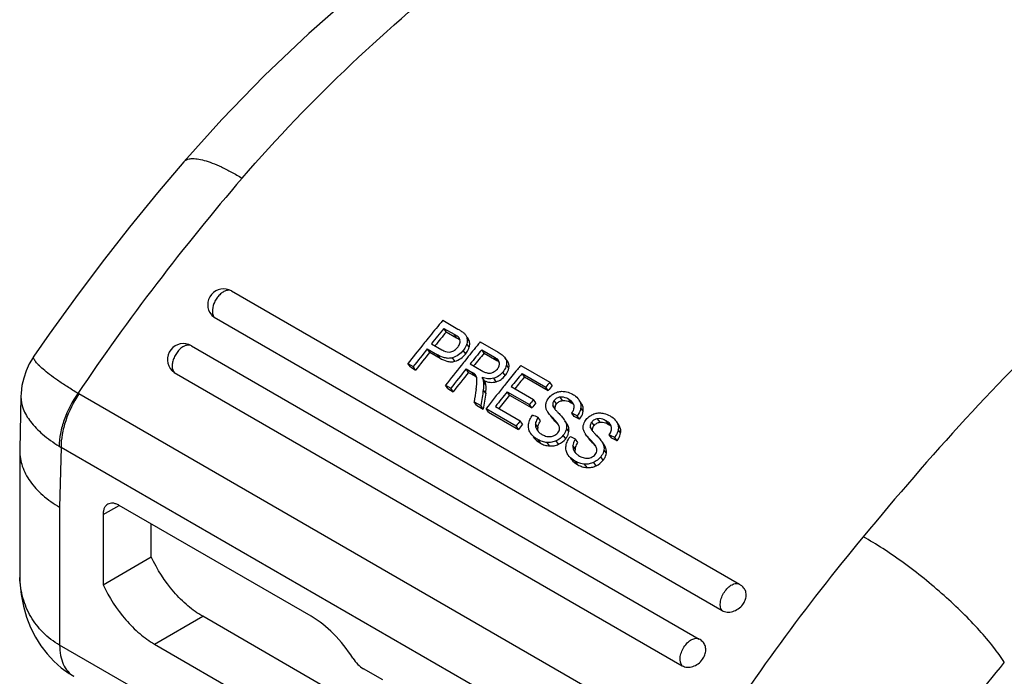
# Model space of a CAD drawing. Header units: millimetres. Extents: x 0 to 210, y 0 to 297.
# Tile 12 of 15: x 65 to 93, y 220 to 238. Entities that reach past the tile are written whole.
import ezdxf

# ---------------------------------------------------------------- set-up
doc = ezdxf.new("R2010")
doc.units = ezdxf.units.MM
doc.header["$LTSCALE"] = 19.36
doc.layers.get('0').update_dxf_attribs({"linetype": 'CONTINUOUS'})
doc.layers.add('Z_AXIS', color=7, linetype='CONTINUOUS')

msp = doc.modelspace()

# ---------------------------------------------------------------- linework, layer by layer
at = {"color": 7, "linetype": 'CONTINUOUS'}
for p, q in [((69.9741, 234.3625), (69.9741, 234.3626)), ((70.8458, 229.9184), (85.3698, 221.5331)), ((77.3831, 229.8327), (77.8166, 229.5825)), ((77.4851, 229.5024), (77.4164, 229.6008)), ((77.4164, 229.6008), (77.7103, 229.4311)), ((77.4851, 229.5024), (77.7791, 229.3327)), ((77.8539, 229.3234), (77.8427, 229.3378)), ((78.1072, 229.309), (78.0869, 229.3381)), ((78.4562, 229.2132), (78.9656, 228.9191)), ((77.0099, 228.9169), (76.9412, 229.0152)), ((76.9412, 229.0152), (77.2359, 228.8451)), ((77.0099, 228.9169), (77.3046, 228.7467)), ((77.0586, 229.1613), (77.3557, 228.9898)), ((78.5657, 228.8921), (78.497, 228.9904)), ((78.497, 228.9904), (78.8607, 228.7805)), ((65.6938, 228.8093), (65.6939, 228.8094)), ((78.5657, 228.8921), (78.9294, 228.6821)), ((79.2405, 228.6526), (79.1717, 228.7509)), ((76.4558, 228.4978), (76.387, 228.5962)), ((76.387, 228.5962), (76.5391, 228.5084)), ((76.4558, 228.4978), (76.6078, 228.41)), ((76.6078, 228.41), (76.5391, 228.5084)), ((78.1202, 228.3438), (78.0515, 228.4422)), ((78.0515, 228.4422), (78.2279, 228.3404)), ((78.1657, 228.5839), (78.4925, 228.3952)), ((79.6162, 228.5435), (80.447, 228.0638)), ((69.7059, 228.3418), (84.23, 219.9565)), ((78.1202, 228.3438), (78.2966, 228.242)), ((78.574, 228.1017), (78.5052, 228.2)), ((79.7182, 228.2132), (79.6495, 228.3115)), ((79.6495, 228.3115), (80.3282, 227.9197)), ((79.7182, 228.2132), (80.397, 227.8213)), ((77.5288, 227.8783), (77.4601, 227.9767)), ((77.4601, 227.9767), (77.6121, 227.8889)), ((77.5288, 227.8783), (77.6809, 227.7905)), ((77.6809, 227.7905), (77.6121, 227.8889)), ((79.2945, 227.6919), (79.2258, 227.7902)), ((79.2258, 227.7902), (79.8615, 227.4232)), ((79.3427, 227.9352), (79.9784, 227.5682)), ((80.397, 227.8213), (80.3282, 227.9197)), ((80.5158, 227.9654), (80.447, 228.0638)), ((65.32, 227.6524), (65.2851, 226.1368)), ((79.2945, 227.6919), (79.9302, 227.3249)), ((80.0471, 227.4699), (79.9784, 227.5682)), ((81.2729, 227.565), (81.286, 227.545)), ((81.3416, 227.4666), (81.2866, 227.5454)), ((78.3502, 227.4041), (78.2815, 227.5025)), ((78.2815, 227.5025), (78.4727, 227.392)), ((78.3502, 227.4041), (78.5415, 227.2937)), ((78.5415, 227.2937), (78.4727, 227.392)), ((78.6888, 227.2086), (78.6201, 227.307)), ((78.6201, 227.307), (79.4776, 226.8119)), ((78.8885, 227.3669), (79.5939, 226.9596)), ((79.9302, 227.3249), (79.8615, 227.4232)), ((81.3548, 227.4466), (81.3417, 227.4667)), ((78.6888, 227.2086), (79.5463, 226.7136)), ((79.6626, 226.8612), (79.5939, 226.9596)), ((80.1763, 226.9539), (80.1076, 227.0522)), ((80.9246, 226.8925), (80.8766, 226.9613)), ((81.1426, 227.078), (81.0738, 227.1764)), ((81.2979, 227.0056), (81.2292, 227.1039)), ((82.3436, 226.9469), (82.3567, 226.9269)), ((79.5463, 226.7136), (79.4776, 226.8119)), ((80.0713, 226.7073), (80.0841, 226.6875)), ((82.4123, 226.8485), (82.3573, 226.9273)), ((82.4254, 226.8285), (82.4123, 226.8485)), ((79.8997, 226.5967), (79.8861, 226.617)), ((81.247, 226.3357), (81.1783, 226.4341)), ((82.2132, 226.4599), (82.1445, 226.5582)), ((82.3686, 226.3874), (82.2998, 226.4858)), ((65.2851, 226.1368), (65.2848, 226.1062)), ((65.2848, 226.1062), (65.2848, 222.6072)), ((81.9953, 226.2744), (81.9473, 226.3431)), ((80.9704, 225.9786), (80.9568, 225.9989)), ((81.1419, 226.0892), (81.1548, 226.0694)), ((65.2848, 222.603), (65.2848, 222.6041))]:
    msp.add_line(p, q, dxfattribs=at)
at = {"color": 9, "linetype": 'CONTINUOUS'}
for p, q in [((77.7791, 229.3327), (77.7103, 229.4311)), ((77.8531, 229.3229), (77.8427, 229.3378)), ((78.1447, 229.2321), (78.0759, 229.3304)), ((78.0384, 228.8739), (77.9697, 228.9722)), ((78.1397, 229.0616), (78.071, 229.16)), ((77.3046, 228.7467), (77.2359, 228.8451)), ((77.7292, 228.6614), (77.6604, 228.7598)), ((78.9294, 228.6821), (78.8607, 228.7805)), ((79.1694, 228.2505), (79.1006, 228.3488)), ((79.2721, 228.4629), (79.2034, 228.5613)), ((78.2966, 228.242), (78.2279, 228.3404)), ((78.6156, 227.9869), (78.5469, 228.0852)), ((78.9109, 228.0752), (78.8422, 228.1736)), ((78.6103, 227.749), (78.5416, 227.8473)), ((84.821, 217.4222), (66.9744, 227.7257)), ((80.6403, 227.4432), (80.5715, 227.5415)), ((80.8091, 227.5366), (80.7403, 227.635)), ((81.0551, 227.4746), (80.9863, 227.5729)), ((80.5958, 227.3083), (80.5271, 227.4066)), ((81.3991, 227.2314), (81.3304, 227.3297)), ((81.3548, 227.4466), (81.3416, 227.4666)), ((80.5896, 226.949), (80.5209, 227.0473)), ((81.8797, 226.9185), (81.811, 227.0168)), ((82.1257, 226.8564), (82.057, 226.9548)), ((80.101, 226.7731), (80.0323, 226.8715)), ((80.9908, 226.6504), (80.9221, 226.7488)), ((80.9441, 226.862), (80.9246, 226.8925)), ((81.6665, 226.6901), (81.5978, 226.7885)), ((81.711, 226.825), (81.6422, 226.9234)), ((82.4698, 226.6132), (82.4011, 226.7116)), ((82.4254, 226.8285), (82.4123, 226.8485)), ((80.1777, 226.3179), (80.109, 226.4163)), ((80.6965, 226.2895), (80.6277, 226.3878)), ((80.8982, 226.4467), (80.8295, 226.5451)), ((81.6603, 226.3308), (81.5916, 226.4292)), ((66.4665, 226.198), (66.4271, 224.4845)), ((84.3129, 215.8945), (66.4665, 226.198)), ((80.4372, 226.2395), (80.3684, 226.3379)), ((81.1717, 226.155), (81.103, 226.2533)), ((82.0615, 226.0323), (81.9927, 226.1306)), ((82.0147, 226.2439), (81.9953, 226.2744)), ((81.9689, 225.8286), (81.9002, 225.9269)), ((81.2484, 225.6998), (81.1797, 225.7982)), ((81.5078, 225.6214), (81.4391, 225.7197)), ((81.7671, 225.6713), (81.6984, 225.7697)), ((66.4271, 224.4845), (66.4271, 220.5458)), ((84.3523, 210.1969), (66.4271, 220.5458))]:
    msp.add_line(p, q, dxfattribs=at)
at = {"color": 7, "linetype": 'CONTINUOUS'}
for points in [[(82.9091, 244.8596), (81.6287, 244.0952), (80.2741, 243.2321), (78.9183, 242.3115), (77.5634, 241.3322), (76.2114, 240.2911), (74.8733, 239.1908), (73.5554, 238.0296), (72.2777, 236.818), (71.0607, 235.5703), (69.9741, 234.3625)], [(69.9741, 234.3626), (69.2209, 233.4735), (68.4227, 232.4932), (67.6411, 231.4929), (66.8768, 230.4737), (66.1306, 229.4367), (65.6939, 228.8094)], [(65.6939, 228.8095), (65.6676, 228.7702), (65.558, 228.583), (65.4682, 228.3857), (65.3988, 228.1801), (65.3507, 227.9674), (65.3244, 227.7491), (65.32, 227.6516)], [(65.2848, 222.604), (65.292, 222.3502), (65.3281, 221.9918), (65.3924, 221.6553), (65.4828, 221.3396), (65.5972, 221.0455), (65.7338, 220.773), (65.8909, 220.5221), (66.0667, 220.2929), (66.2602, 220.0854), (66.4703, 219.8998), (66.6971, 219.7354), (66.8318, 219.6526)]]:
    msp.add_lwpolyline(points, dxfattribs=at)
at = {"color": 9, "linetype": 'CONTINUOUS'}
for centre, radius, start, end in [((122.4179, 190.2487), 66.9538, 139.314399, 145.944796), ((67.4541, 228.5566), 0.9594, 238.07389, 240.00066), ((67.8006, 228.4501), 2.6177, 237.9374, 239.35726), ((137.5329, 183.7033), 62.5418, 140.311041, 147.391813), ((68.1513, 222.6038), 2.8665, 180.01602, 182.51397), ((137.1488, 183.9038), 56.7197, 140.40717, 146.51131)]:
    msp.add_arc(centre, radius, start, end, dxfattribs=at)
at = {"color": 7, "linetype": 'CONTINUOUS'}
for centre, radius, start, end in [((71.1152, 230.277), 0.455, 60.00124, 219.97334), ((125.7041, 189.8932), 62.6903, 140.424718, 140.56903), ((125.9602, 189.6831), 63.0216, 140.56935, 141.085903), ((126.1317, 189.5795), 63.0466, 140.59571, 141.110726), ((125.9373, 189.6933), 62.7086, 140.592894, 141.063683), ((126.2205, 189.4725), 63.3564, 141.085593, 141.255734), ((77.7321, 229.2387), 0.1484, 28.83331, 34.82925), ((126.7728, 189.2773), 62.6847, 140.424714, 140.558178), ((69.9662, 228.7105), 0.455, 59.9995, 224.64922), ((126.5063, 189.2438), 63.7224, 141.256145, 141.861848), ((126.6671, 189.149), 63.7337, 141.280224, 141.861813), ((126.4905, 189.2484), 63.4185, 141.280898, 141.865384), ((127.0103, 189.0823), 62.9921, 140.558453, 141.036804), ((127.1818, 188.9786), 63.0172, 140.584818, 141.061655), ((127.2549, 188.8841), 63.3069, 141.036541, 141.201888), ((126.9874, 189.0925), 62.6791, 140.581952, 141.014331), ((69.8564, 228.6026), 0.3011, 224.75568, 240.01029), ((127.5595, 188.6399), 63.6972, 141.202386, 141.861932), ((127.7204, 188.5451), 63.7085, 141.226471, 141.861893), ((128.1652, 188.4168), 62.9854, 140.569258, 141.012232), ((127.9371, 188.604), 62.6903, 140.424718, 140.56903), ((127.5438, 188.6445), 63.3934, 141.226878, 141.865465), ((78.1861, 228.1681), 0.168, 36.94375, 44.03832), ((78.1787, 228.1624), 0.1773, 34.96101, 36.98362), ((78.172, 228.1577), 0.1855, 30.42225, 34.94077), ((128.3367, 188.3132), 63.0105, 140.595618, 141.037093), ((128.1422, 188.4271), 62.6723, 140.59281, 140.98963), ((128.712, 187.9762), 63.6876, 141.181858, 141.861966), ((128.8117, 187.9302), 63.6206, 141.205708, 141.6932), ((128.398, 188.2281), 63.285, 141.012013, 141.181327), ((128.7788, 188.1154), 62.7044, 140.424728, 140.595402), ((128.6021, 188.2148), 62.3892, 140.421109, 140.592642), ((128.6182, 188.043), 63.284, 141.205957, 141.649543), ((129.2042, 187.7583), 63.3089, 141.036875, 141.205451), ((129.0276, 187.8576), 62.9938, 141.03633, 141.20575), ((129.7552, 187.3345), 63.9242, 141.692943, 141.861438), ((129.5785, 187.4339), 63.6091, 141.695673, 141.865005), ((80.3592, 226.8802), 0.3359, 215.00444, 219.09955), ((80.3297, 226.7453), 0.2304, 173.05725, 178.90463), ((81.4004, 226.1271), 0.2304, 173.05725, 178.90471), ((81.4299, 226.262), 0.3359, 215.00444, 219.0995), ((84.4887, 220.3234), 0.4573, 43.64757, 59.95881)]:
    msp.add_arc(centre, radius, start, end, dxfattribs=at)
for centre, major_axis, ratio, start_param, end_param in [((92.2267, 208.5692), (-0.4358, 44.6191), 0.3410778, 1.1206173, 1.1292441), ((92.4162, 208.4598), (-0.5123, 44.6625), 0.3399062, 1.1178723, 1.1291576), ((92.4162, 208.4598), (-0.5098, 44.4403), 0.3399062, 7.4011048, 7.4124466), ((96.2953, 206.2202), (341.2601, -154.0463), 0.0329874, 1.6331335, 1.633586), ((91.4945, 208.9919), (392.4517, -183.5008), 0.0278565, 1.6099782, 1.6103741), ((91.4945, 208.9919), (390.4992, -182.5879), 0.0278565, 1.6099329, 1.6103309), ((97.366, 205.6021), (341.2595, -154.046), 0.0329875, 1.6331336, 1.6335861), ((92.5651, 208.3738), (392.4517, -183.5008), 0.0278565, 1.6099782, 1.6103741), ((92.5651, 208.3738), (390.4992, -182.5879), 0.0278565, 1.6099329, 1.6103309)]:
    msp.add_ellipse(centre, major_axis=major_axis, ratio=ratio, start_param=start_param, end_param=end_param, dxfattribs=at)
at = {"color": 9, "linetype": 'CONTINUOUS'}
for points, knots in [([(71.6469, 233.8965), (72.6311, 235.0384), (74.6988, 237.1839), (78.0164, 240.05), (81.3987, 242.5428), (83.7107, 244.0034), (84.859, 244.6664)], [0, 0, 0, 0, 0.2642108, 0.5211829, 0.7676032, 1, 1, 1, 1]), ([(101.7705, 234.9028), (100.637, 234.2483), (98.4052, 232.7519), (95.2706, 230.0818), (92.2659, 227.0087), (90.3587, 224.791), (89.4056, 223.6437)], [0, 0, 0, 0, 0.2336303, 0.4781317, 0.7337745, 1, 1, 1, 1]), ([(69.9741, 234.3626), (69.9982, 234.3904), (70.0681, 234.4373), (70.2041, 234.4619), (70.3722, 234.4509), (70.5729, 234.4053), (70.8046, 234.3258), (71.0648, 234.2131), (71.3501, 234.0683), (71.5456, 233.9569), (71.6469, 233.8965)], [0, 0, 0, 0, 0.0607469, 0.1332971, 0.2245607, 0.3373038, 0.472137, 0.6285234, 0.8052235, 1, 1, 1, 1]), ([(71.3427, 230.671), (71.3194, 230.6844), (71.2606, 230.6991), (71.1664, 230.6788), (71.0705, 230.6246), (70.9791, 230.541), (70.8993, 230.4351), (70.8207, 230.2822), (70.7901, 230.1535), (70.7939, 230.0719)], [0, 0, 0, 0, 0.0873058, 0.1875775, 0.3062799, 0.4415204, 0.5870506, 0.7344912, 1, 1, 1, 1]), ([(70.7939, 230.0719), (70.7946, 230.0566), (70.8002, 230.0026), (70.8206, 229.9484), (70.8458, 229.9184)], [0, 0, 0, 0, 0.280235, 1, 1, 1, 1]), ([(70.1936, 229.1045), (70.1698, 229.1182), (70.1094, 229.1329), (70.013, 229.1108), (69.9152, 229.0536), (69.8226, 228.9664), (69.7428, 228.8568), (69.6827, 228.7342), (69.6475, 228.6096), (69.6425, 228.5261), (69.6461, 228.4875)], [0, 0, 0, 0, 0.0873987, 0.1882095, 0.307873, 0.4441139, 0.5901934, 0.7372771, 0.8763449, 1, 1, 1, 1]), ([(66.9468, 227.7423), (66.8434, 227.8056), (66.6488, 227.928), (66.3794, 228.1082), (66.1508, 228.2732), (65.9661, 228.4203), (65.8424, 228.533), (65.7683, 228.6135), (65.7289, 228.6638), (65.7013, 228.7084), (65.6855, 228.7475), (65.6816, 228.7819), (65.6886, 228.8017), (65.6939, 228.8094)], [0, 0, 0, 0, 0.2150917, 0.4077596, 0.5750907, 0.7151676, 0.8266651, 0.8715088, 0.9091716, 0.9399042, 0.9642675, 0.9834909, 1, 1, 1, 1]), ([(69.6461, 228.4875), (69.6475, 228.4727), (69.6555, 228.4204), (69.6791, 228.3689), (69.7059, 228.3418)], [0, 0, 0, 0, 0.2800424, 1, 1, 1, 1]), ([(65.32, 227.6517), (65.3173, 227.5326), (65.3718, 227.2715), (65.5963, 226.9039), (65.951, 226.5458), (66.2462, 226.335), (66.4111, 226.2317)], [0, 0, 0, 0, 0.1921608, 0.4174139, 0.6862957, 1, 1, 1, 1]), ([(66.9468, 227.7423), (66.7855, 227.5085), (66.5893, 227.1324), (66.4427, 226.6109), (66.4129, 226.3545), (66.4111, 226.2317)], [0, 0, 0, 0, 0.5255681, 0.7727951, 1, 1, 1, 1]), ([(66.9745, 227.7257), (66.8179, 227.488), (66.6294, 227.1067), (66.4922, 226.5802), (66.4665, 226.3217), (66.4665, 226.198)], [0, 0, 0, 0, 0.5243744, 0.7719717, 1, 1, 1, 1]), ([(93.4412, 220.0526), (93.3459, 220.203), (93.1194, 220.5158), (92.7205, 220.9847), (92.2472, 221.476), (91.5354, 222.1405), (90.7707, 222.7582), (89.985, 223.3005), (89.5959, 223.5375), (89.4056, 223.6437)], [0, 0, 0, 0, 0.0981563, 0.2124354, 0.3391253, 0.4739557, 0.749072, 0.8798641, 1, 1, 1, 1]), ([(66.4271, 220.5458), (66.2558, 220.6447), (65.9399, 220.8824), (65.5796, 221.3489), (65.3545, 221.8922), (65.2962, 222.2813), (65.2875, 222.4781)], [0, 0, 0, 0, 0.2536661, 0.5005147, 0.7473219, 1, 1, 1, 1]), ([(85.3698, 221.5331), (85.3189, 221.5937), (85.3067, 221.7435), (85.3563, 221.9205), (85.431, 222.0652), (85.5311, 222.1875), (85.6449, 222.2742), (85.7616, 222.3159), (85.8381, 222.3022), (85.8667, 222.2857)], [0, 0, 0, 0, 0.2195185, 0.3630231, 0.5160541, 0.6652624, 0.7983814, 0.9085021, 1, 1, 1, 1]), ([(66.4271, 220.5458), (66.4264, 220.447), (66.4421, 220.259), (66.5182, 220.001), (66.6462, 219.7915), (66.7665, 219.6903), (66.8308, 219.6532)], [0, 0, 0, 0, 0.2897008, 0.5491191, 0.7821997, 1, 1, 1, 1]), ([(84.23, 219.9565), (84.1748, 220.0123), (84.1596, 220.1339), (84.182, 220.2608), (84.2135, 220.365), (84.2757, 220.4891), (84.3761, 220.6155), (84.4915, 220.7055), (84.6102, 220.7495), (84.6886, 220.736), (84.7177, 220.7192)], [0, 0, 0, 0, 0.214946, 0.2843079, 0.357913, 0.5114287, 0.661986, 0.7966604, 0.9079312, 1, 1, 1, 1])]:
    msp.add_open_spline(points, degree=3, knots=knots, dxfattribs=at)
at = {"color": 7, "linetype": 'CONTINUOUS'}
for points in [[(70.7665, 229.9846), (70.7886, 229.9583), (70.8159, 229.9356), (70.8458, 229.9184)], [(77.7943, 229.3782), (77.7673, 229.3973), (77.739, 229.4145), (77.7103, 229.4311)], [(77.7791, 229.3327), (77.8125, 229.3134), (77.8456, 229.2934), (77.8764, 229.2702)], [(77.8427, 229.3378), (77.8287, 229.3535), (77.8115, 229.3661), (77.7943, 229.3782)], [(77.9819, 229.47), (78.0029, 229.4513), (78.0224, 229.4305), (78.0385, 229.4074)], [(78.0385, 229.4074), (78.0548, 229.384), (78.0679, 229.3578), (78.0759, 229.3304)], [(78.1447, 229.2321), (78.1367, 229.2594), (78.1236, 229.2856), (78.1072, 229.309)], [(78.9294, 228.6821), (78.9531, 228.6684), (78.9761, 228.653), (78.9968, 228.6352)], [(78.8232, 228.3462), (78.8694, 228.3674), (78.9118, 228.4), (78.9439, 228.4393)], [(78.3499, 228.2126), (78.3451, 228.2261), (78.3392, 228.2393), (78.332, 228.2517)], [(78.3537, 228.2001), (78.3526, 228.2043), (78.3513, 228.2085), (78.3499, 228.2126)], [(80.5677, 227.3224), (80.5856, 227.2967), (80.6057, 227.2725), (80.6264, 227.2489)], [(80.5978, 227.2984), (80.597, 227.3016), (80.5963, 227.3049), (80.5958, 227.3083)], [(80.6264, 227.2489), (80.6453, 227.2275), (80.6648, 227.2067), (80.6848, 227.1863)], [(81.0551, 227.4746), (81.082, 227.459), (81.1079, 227.4414), (81.131, 227.4207)], [(81.1371, 227.3981), (81.132, 227.4243), (81.1205, 227.4496), (81.1052, 227.4714)], [(80.8559, 226.9909), (80.8628, 226.981), (80.8694, 226.9709), (80.8753, 226.9604)], [(80.8753, 226.9604), (80.8849, 226.9434), (80.8934, 226.9259), (80.9006, 226.9078)], [(80.0986, 226.6683), (80.1198, 226.6422), (80.1451, 226.619), (80.1723, 226.5992)], [(80.9006, 226.9078), (80.9073, 226.8907), (80.9129, 226.873), (80.9169, 226.8551)], [(80.9441, 226.862), (80.9382, 226.8725), (80.9315, 226.8827), (80.9246, 226.8925)], [(81.6383, 226.7043), (81.6563, 226.6786), (81.6764, 226.6543), (81.6971, 226.6308)], [(81.6685, 226.6803), (81.6676, 226.6835), (81.667, 226.6868), (81.6665, 226.6901)], [(82.1257, 226.8564), (82.1526, 226.8409), (82.1786, 226.8232), (82.2017, 226.8025)], [(82.2078, 226.78), (82.2027, 226.8061), (82.1911, 226.8314), (82.1759, 226.8533)], [(80.1723, 226.5992), (80.1873, 226.5883), (80.2029, 226.5782), (80.2189, 226.569)], [(80.5541, 226.528), (80.5995, 226.5468), (80.6415, 226.5777), (80.6721, 226.6161)], [(80.8295, 226.5451), (80.7764, 226.4784), (80.7047, 226.4244), (80.6277, 226.3878)], [(80.6965, 226.2895), (80.7735, 226.3261), (80.8451, 226.38), (80.8982, 226.4467)], [(80.9645, 226.4118), (80.9816, 226.4439), (81.0018, 226.4745), (81.024, 226.5033)], [(81.6971, 226.6308), (81.716, 226.6094), (81.7355, 226.5886), (81.7554, 226.5682)], [(81.9266, 226.3727), (81.9335, 226.3629), (81.9401, 226.3527), (81.946, 226.3422)], [(81.946, 226.3422), (81.9555, 226.3253), (81.9641, 226.3077), (81.9712, 226.2897)], [(81.9712, 226.2897), (81.978, 226.2726), (81.9836, 226.2549), (81.9876, 226.2369)], [(82.0147, 226.2439), (82.0088, 226.2544), (82.0022, 226.2645), (81.9953, 226.2744)], [(81.1692, 226.0502), (81.1905, 226.024), (81.2158, 226.0009), (81.243, 225.981)], [(81.243, 225.981), (81.2579, 225.9701), (81.2735, 225.9601), (81.2895, 225.9508)], [(81.6248, 225.9099), (81.6701, 225.9286), (81.7122, 225.9596), (81.7428, 225.998)], [(81.9002, 225.9269), (81.847, 225.8602), (81.7754, 225.8063), (81.6984, 225.7697)], [(81.7671, 225.6713), (81.8442, 225.7079), (81.9158, 225.7619), (81.9689, 225.8286)], [(85.993, 222.1778), (85.9582, 222.2208), (85.9147, 222.258), (85.8667, 222.2857)]]:
    msp.add_open_spline(points, degree=3, dxfattribs=at)
for points, knots in [([(77.8166, 229.5825), (77.8457, 229.5657), (77.9026, 229.531), (77.9571, 229.492), (77.9819, 229.47)], [0, 0, 0, 0, 0.5034166, 1, 1, 1, 1]), ([(77.8088, 229.0577), (77.8182, 229.0692), (77.8517, 229.1145), (77.8746, 229.1691), (77.8793, 229.2104)], [0, 0, 0, 0, 0.2628365, 1, 1, 1, 1]), ([(77.8793, 229.2104), (77.8803, 229.2192), (77.8823, 229.2532), (77.8743, 229.2882), (77.8622, 229.3103)], [0, 0, 0, 0, 0.2605375, 1, 1, 1, 1]), ([(78.0856, 229.2497), (78.0853, 229.2422), (78.0833, 229.212), (78.0771, 229.182), (78.071, 229.16)], [0, 0, 0, 0, 0.244992, 1, 1, 1, 1]), ([(78.0759, 229.3304), (78.0778, 229.324), (78.0842, 229.2976), (78.0862, 229.2702), (78.0856, 229.2497)], [0, 0, 0, 0, 0.2450966, 1, 1, 1, 1]), ([(78.1397, 229.0616), (78.1438, 229.076), (78.1567, 229.1317), (78.1565, 229.1915), (78.1447, 229.2321)], [0, 0, 0, 0, 0.2619719, 1, 1, 1, 1]), ([(77.3557, 228.9898), (77.3742, 228.9791), (77.4522, 228.9379), (77.5465, 228.9139), (77.6126, 228.9279)], [0, 0, 0, 0, 0.2406373, 1, 1, 1, 1]), ([(77.6126, 228.9279), (77.6514, 228.9361), (77.7261, 228.97), (77.7836, 229.0267), (77.8088, 229.0577)], [0, 0, 0, 0, 0.498242, 1, 1, 1, 1]), ([(77.9697, 228.9722), (77.9297, 228.9231), (77.837, 228.8343), (77.7209, 228.7781), (77.6604, 228.7598)], [0, 0, 0, 0, 0.500283, 1, 1, 1, 1]), ([(78.071, 229.16), (78.0663, 229.1434), (78.0429, 229.0758), (78.0039, 229.0142), (77.9697, 228.9722)], [0, 0, 0, 0, 0.241172, 1, 1, 1, 1]), ([(78.0384, 228.8739), (78.0501, 228.8882), (78.0929, 228.9452), (78.1255, 229.0107), (78.1397, 229.0616)], [0, 0, 0, 0, 0.2588106, 1, 1, 1, 1]), ([(78.9656, 228.9191), (79.0047, 228.8965), (79.0795, 228.8484), (79.1471, 228.7874), (79.1717, 228.7509)], [0, 0, 0, 0, 0.5062917, 1, 1, 1, 1]), ([(77.6604, 228.7598), (77.6223, 228.7482), (77.5439, 228.7388), (77.3968, 228.7633), (77.2972, 228.8097), (77.2359, 228.8451)], [0, 0, 0, 0, 0.2692992, 0.5219976, 1, 1, 1, 1]), ([(77.3046, 228.7467), (77.3659, 228.7113), (77.4655, 228.6649), (77.6127, 228.6404), (77.691, 228.6499), (77.7292, 228.6614)], [0, 0, 0, 0, 0.4780178, 0.7307169, 1, 1, 1, 1]), ([(77.7292, 228.6614), (77.7897, 228.6797), (77.9058, 228.7359), (77.9984, 228.8248), (78.0384, 228.8739)], [0, 0, 0, 0, 0.4997061, 1, 1, 1, 1]), ([(78.9724, 228.6856), (78.9515, 228.7156), (78.913, 228.7484), (78.8715, 228.7742), (78.8607, 228.7805)], [0, 0, 0, 0, 0.7449238, 1, 1, 1, 1]), ([(79.0009, 228.6167), (79, 228.623), (78.9947, 228.6475), (78.9831, 228.6704), (78.9724, 228.6856)], [0, 0, 0, 0, 0.2547809, 1, 1, 1, 1]), ([(79.1717, 228.7509), (79.1895, 228.7247), (79.2137, 228.6611), (79.2096, 228.5944), (79.2034, 228.5613)], [0, 0, 0, 0, 0.4847352, 1, 1, 1, 1]), ([(79.2721, 228.4629), (79.2783, 228.496), (79.2824, 228.5628), (79.2582, 228.6263), (79.2405, 228.6526)], [0, 0, 0, 0, 0.515075, 1, 1, 1, 1]), ([(78.4925, 228.3952), (78.5203, 228.3792), (78.5783, 228.3492), (78.6411, 228.3286), (78.6739, 228.3238)], [0, 0, 0, 0, 0.4915412, 1, 1, 1, 1]), ([(79.1006, 228.3488), (79.0673, 228.308), (78.9898, 228.2342), (78.8927, 228.1883), (78.8422, 228.1736)], [0, 0, 0, 0, 0.5004471, 1, 1, 1, 1]), ([(78.9439, 228.4393), (78.965, 228.4652), (78.9991, 228.5209), (79.0052, 228.5869), (79.0009, 228.6167)], [0, 0, 0, 0, 0.525545, 1, 1, 1, 1]), ([(79.2034, 228.5613), (79.1999, 228.5426), (79.1799, 228.4659), (79.1387, 228.3955), (79.1006, 228.3488)], [0, 0, 0, 0, 0.2393106, 1, 1, 1, 1]), ([(79.1694, 228.2505), (79.1824, 228.2665), (79.2292, 228.3302), (79.2613, 228.4055), (79.2721, 228.4629)], [0, 0, 0, 0, 0.2613492, 1, 1, 1, 1]), ([(78.2607, 228.3204), (78.2582, 228.322), (78.2474, 228.3289), (78.2364, 228.3354), (78.2279, 228.3404)], [0, 0, 0, 0, 0.2314235, 1, 1, 1, 1]), ([(78.3069, 228.2849), (78.3043, 228.2875), (78.29, 228.3007), (78.2739, 228.3118), (78.2607, 228.3204)], [0, 0, 0, 0, 0.1922315, 1, 1, 1, 1]), ([(78.2966, 228.242), (78.302, 228.2389), (78.3208, 228.2278), (78.3391, 228.216), (78.3516, 228.2068)], [0, 0, 0, 0, 0.2876264, 1, 1, 1, 1]), ([(78.3347, 227.8503), (78.3377, 227.8699), (78.3491, 227.9478), (78.3577, 228.0262), (78.3608, 228.085)], [0, 0, 0, 0, 0.2522635, 1, 1, 1, 1]), ([(78.3608, 228.085), (78.3613, 228.0948), (78.3625, 228.1332), (78.3608, 228.1724), (78.3537, 228.2001)], [0, 0, 0, 0, 0.2550801, 1, 1, 1, 1]), ([(78.5052, 228.2), (78.5099, 228.1911), (78.5279, 228.1546), (78.5428, 228.1156), (78.5469, 228.0852)], [0, 0, 0, 0, 0.2480178, 1, 1, 1, 1]), ([(78.8422, 228.1736), (78.7854, 228.157), (78.6678, 228.1493), (78.5566, 228.1802), (78.5052, 228.2)], [0, 0, 0, 0, 0.518195, 1, 1, 1, 1]), ([(78.5469, 228.0852), (78.5494, 228.066), (78.5561, 227.9867), (78.5501, 227.9068), (78.5416, 227.8473)], [0, 0, 0, 0, 0.2445191, 1, 1, 1, 1]), ([(78.6156, 227.9869), (78.6142, 227.9972), (78.6053, 228.0372), (78.588, 228.0747), (78.574, 228.1017)], [0, 0, 0, 0, 0.2542892, 1, 1, 1, 1]), ([(78.574, 228.1017), (78.6253, 228.0819), (78.7365, 228.0509), (78.8541, 228.0586), (78.9109, 228.0752)], [0, 0, 0, 0, 0.4818162, 1, 1, 1, 1]), ([(78.6739, 228.3238), (78.6983, 228.3202), (78.75, 228.3201), (78.7994, 228.3353), (78.8232, 228.3462)], [0, 0, 0, 0, 0.4843849, 1, 1, 1, 1]), ([(78.9109, 228.0752), (78.9614, 228.09), (79.0586, 228.1359), (79.1361, 228.2096), (79.1694, 228.2505)], [0, 0, 0, 0, 0.4995447, 1, 1, 1, 1]), ([(78.6103, 227.749), (78.6132, 227.7691), (78.6226, 227.8479), (78.6234, 227.9283), (78.6156, 227.9869)], [0, 0, 0, 0, 0.255618, 1, 1, 1, 1]), ([(80.6072, 227.7598), (80.6463, 227.7774), (80.7274, 227.8016), (80.8118, 227.8028), (80.8522, 227.7988)], [0, 0, 0, 0, 0.5136931, 1, 1, 1, 1]), ([(80.8522, 227.7988), (80.8745, 227.7966), (80.96, 227.7833), (81.0421, 227.7509), (81.0975, 227.719)], [0, 0, 0, 0, 0.2597816, 1, 1, 1, 1]), ([(80.3312, 227.4386), (80.3338, 227.4541), (80.3496, 227.5182), (80.3845, 227.5765), (80.4161, 227.6153)], [0, 0, 0, 0, 0.2393628, 1, 1, 1, 1]), ([(80.4161, 227.6153), (80.4414, 227.6463), (80.5, 227.7027), (80.5703, 227.7433), (80.6072, 227.7598)], [0, 0, 0, 0, 0.4979649, 1, 1, 1, 1]), ([(80.5715, 227.5415), (80.5555, 227.5218), (80.5291, 227.4797), (80.524, 227.4294), (80.5271, 227.4066)], [0, 0, 0, 0, 0.5247518, 1, 1, 1, 1]), ([(80.7403, 227.635), (80.7083, 227.6298), (80.6443, 227.6103), (80.5924, 227.5671), (80.5715, 227.5415)], [0, 0, 0, 0, 0.4958345, 1, 1, 1, 1]), ([(80.6403, 227.4432), (80.6611, 227.4687), (80.7131, 227.5119), (80.777, 227.5315), (80.8091, 227.5366)], [0, 0, 0, 0, 0.5041889, 1, 1, 1, 1]), ([(80.9863, 227.5729), (80.9686, 227.5832), (80.8936, 227.6227), (80.8043, 227.6452), (80.7403, 227.635)], [0, 0, 0, 0, 0.2404397, 1, 1, 1, 1]), ([(80.8091, 227.5366), (80.8317, 227.5402), (80.9185, 227.5414), (81.0007, 227.506), (81.0551, 227.4746)], [0, 0, 0, 0, 0.2675197, 1, 1, 1, 1]), ([(81.1052, 227.4714), (81.0829, 227.5034), (81.0422, 227.5387), (80.9979, 227.5663), (80.9863, 227.5729)], [0, 0, 0, 0, 0.7448888, 1, 1, 1, 1]), ([(81.0975, 227.719), (81.1148, 227.709), (81.1808, 227.6674), (81.2395, 227.6127), (81.2729, 227.565)], [0, 0, 0, 0, 0.2550512, 1, 1, 1, 1]), ([(81.286, 227.545), (81.3004, 227.5216), (81.3163, 227.4878), (81.3257, 227.4521), (81.3276, 227.443)], [0, 0, 0, 0, 0.7464471, 1, 1, 1, 1]), ([(80.3611, 227.2527), (80.3477, 227.2807), (80.3268, 227.3415), (80.3258, 227.4065), (80.3312, 227.4386)], [0, 0, 0, 0, 0.4882546, 1, 1, 1, 1]), ([(80.3951, 227.1961), (80.3916, 227.2012), (80.3792, 227.2194), (80.3679, 227.2385), (80.3611, 227.2527)], [0, 0, 0, 0, 0.2823408, 1, 1, 1, 1]), ([(80.5271, 227.4066), (80.5292, 227.391), (80.542, 227.3615), (80.5587, 227.3352), (80.5677, 227.3224)], [0, 0, 0, 0, 0.5025003, 1, 1, 1, 1]), ([(80.5958, 227.3083), (80.5951, 227.3138), (80.5932, 227.3371), (80.5969, 227.3608), (80.6026, 227.3775)], [0, 0, 0, 0, 0.2415812, 1, 1, 1, 1]), ([(80.6026, 227.3775), (80.6045, 227.3833), (80.6139, 227.4069), (80.6282, 227.4283), (80.6403, 227.4432)], [0, 0, 0, 0, 0.2428884, 1, 1, 1, 1]), ([(81.0738, 227.1764), (81.0968, 227.2104), (81.1353, 227.2798), (81.1443, 227.3615), (81.1371, 227.3981)], [0, 0, 0, 0, 0.5243073, 1, 1, 1, 1]), ([(81.3304, 227.3297), (81.3274, 227.3101), (81.3088, 227.229), (81.2671, 227.1544), (81.2292, 227.1039)], [0, 0, 0, 0, 0.2390958, 1, 1, 1, 1]), ([(81.2979, 227.0056), (81.3109, 227.0229), (81.3577, 227.0912), (81.3899, 227.1708), (81.3991, 227.2314)], [0, 0, 0, 0, 0.2613774, 1, 1, 1, 1]), ([(81.3276, 227.443), (81.3296, 227.4339), (81.3357, 227.3965), (81.3347, 227.358), (81.3304, 227.3297)], [0, 0, 0, 0, 0.2444488, 1, 1, 1, 1]), ([(81.3991, 227.2314), (81.4049, 227.2691), (81.4037, 227.3456), (81.3738, 227.4157), (81.3548, 227.4466)], [0, 0, 0, 0, 0.5124197, 1, 1, 1, 1]), ([(79.8378, 226.861), (79.8443, 226.9071), (79.872, 227.0003), (79.9232, 227.0825), (79.9533, 227.1215)], [0, 0, 0, 0, 0.4857715, 1, 1, 1, 1]), ([(80.1076, 227.0522), (80.0982, 227.038), (80.064, 226.9824), (80.0382, 226.9196), (80.0323, 226.8715)], [0, 0, 0, 0, 0.259333, 1, 1, 1, 1]), ([(80.101, 226.7731), (80.103, 226.7888), (80.1169, 226.8532), (80.1488, 226.9123), (80.1763, 226.9539)], [0, 0, 0, 0, 0.2402571, 1, 1, 1, 1]), ([(80.5209, 227.0473), (80.5077, 227.0611), (80.4635, 227.1087), (80.4214, 227.1585), (80.3951, 227.1961)], [0, 0, 0, 0, 0.2939937, 1, 1, 1, 1]), ([(80.4639, 227.0978), (80.4716, 227.0868), (80.5104, 227.0347), (80.5541, 226.9863), (80.5896, 226.949)], [0, 0, 0, 0, 0.2066175, 1, 1, 1, 1]), ([(80.677, 226.8691), (80.6608, 226.8932), (80.6089, 226.9531), (80.5554, 227.0111), (80.5209, 227.0472)], [0, 0, 0, 0, 0.3674917, 1, 1, 1, 1]), ([(80.5897, 226.9489), (80.5978, 226.9404), (80.6266, 226.9099), (80.6551, 226.8791), (80.6753, 226.8566)], [0, 0, 0, 0, 0.2805316, 1, 1, 1, 1]), ([(80.6848, 227.1863), (80.7151, 227.1553), (80.7746, 227.0924), (80.8311, 227.0263), (80.8559, 226.9909)], [0, 0, 0, 0, 0.5007708, 1, 1, 1, 1]), ([(81.4019, 226.8204), (81.4045, 226.836), (81.4203, 226.9001), (81.4551, 226.9583), (81.4868, 226.9971)], [0, 0, 0, 0, 0.2393628, 1, 1, 1, 1]), ([(81.4868, 226.9971), (81.5121, 227.0282), (81.5707, 227.0846), (81.641, 227.1252), (81.6778, 227.1417)], [0, 0, 0, 0, 0.4979649, 1, 1, 1, 1]), ([(81.811, 227.0168), (81.779, 227.0117), (81.715, 226.9921), (81.6631, 226.949), (81.6422, 226.9234)], [0, 0, 0, 0, 0.4958345, 1, 1, 1, 1]), ([(81.6778, 227.1417), (81.717, 227.1592), (81.7981, 227.1834), (81.8825, 227.1847), (81.9229, 227.1807)], [0, 0, 0, 0, 0.5136931, 1, 1, 1, 1]), ([(82.057, 226.9548), (82.0392, 226.965), (81.9643, 227.0045), (81.875, 227.0271), (81.811, 227.0168)], [0, 0, 0, 0, 0.2404397, 1, 1, 1, 1]), ([(81.9229, 227.1807), (81.9452, 227.1785), (82.0307, 227.1652), (82.1128, 227.1328), (82.1682, 227.1008)], [0, 0, 0, 0, 0.2597816, 1, 1, 1, 1]), ([(82.1759, 226.8533), (82.1535, 226.8852), (82.1129, 226.9206), (82.0686, 226.9481), (82.057, 226.9548)], [0, 0, 0, 0, 0.7448888, 1, 1, 1, 1]), ([(82.1682, 227.1008), (82.1854, 227.0909), (82.2515, 227.0493), (82.3102, 226.9945), (82.3436, 226.9469)], [0, 0, 0, 0, 0.2550512, 1, 1, 1, 1]), ([(79.8861, 226.617), (79.8647, 226.652), (79.8323, 226.732), (79.8318, 226.8182), (79.8378, 226.861)], [0, 0, 0, 0, 0.4868075, 1, 1, 1, 1]), ([(80.0323, 226.8715), (80.0288, 226.8425), (80.0332, 226.784), (80.057, 226.7313), (80.0713, 226.7073)], [0, 0, 0, 0, 0.511022, 1, 1, 1, 1]), ([(80.1224, 226.6426), (80.1188, 226.6508), (80.1052, 226.6849), (80.0989, 226.722), (80.0994, 226.7497)], [0, 0, 0, 0, 0.2453944, 1, 1, 1, 1]), ([(80.6721, 226.6161), (80.6862, 226.6338), (80.7098, 226.6714), (80.7203, 226.7148), (80.7215, 226.7359)], [0, 0, 0, 0, 0.5179864, 1, 1, 1, 1]), ([(80.7215, 226.7359), (80.7222, 226.7481), (80.7187, 226.7959), (80.6965, 226.8399), (80.677, 226.869)], [0, 0, 0, 0, 0.2597175, 1, 1, 1, 1]), ([(80.9221, 226.7488), (80.9198, 226.731), (80.9039, 226.6572), (80.8651, 226.5898), (80.8295, 226.5451)], [0, 0, 0, 0, 0.2385903, 1, 1, 1, 1]), ([(80.9169, 226.8551), (80.9188, 226.8466), (80.9251, 226.8116), (80.9255, 226.7754), (80.9221, 226.7488)], [0, 0, 0, 0, 0.2449905, 1, 1, 1, 1]), ([(80.9908, 226.6504), (80.9956, 226.6875), (80.9907, 226.7626), (80.9616, 226.8309), (80.9441, 226.862)], [0, 0, 0, 0, 0.5111559, 1, 1, 1, 1]), ([(81.4318, 226.6346), (81.4184, 226.6626), (81.3974, 226.7234), (81.3965, 226.7884), (81.4019, 226.8204)], [0, 0, 0, 0, 0.4882546, 1, 1, 1, 1]), ([(81.6422, 226.9234), (81.6261, 226.9037), (81.5998, 226.8615), (81.5947, 226.8113), (81.5978, 226.7885)], [0, 0, 0, 0, 0.5247518, 1, 1, 1, 1]), ([(81.5978, 226.7885), (81.5999, 226.7729), (81.6127, 226.7434), (81.6294, 226.717), (81.6383, 226.7043)], [0, 0, 0, 0, 0.5025003, 1, 1, 1, 1]), ([(81.6665, 226.6901), (81.6658, 226.6957), (81.6638, 226.719), (81.6676, 226.7426), (81.6732, 226.7594)], [0, 0, 0, 0, 0.2415811, 1, 1, 1, 1]), ([(81.6732, 226.7594), (81.6752, 226.7652), (81.6846, 226.7888), (81.6988, 226.8102), (81.711, 226.825)], [0, 0, 0, 0, 0.2428884, 1, 1, 1, 1]), ([(81.711, 226.825), (81.7318, 226.8506), (81.7837, 226.8938), (81.8477, 226.9134), (81.8797, 226.9185)], [0, 0, 0, 0, 0.5041889, 1, 1, 1, 1]), ([(81.8797, 226.9185), (81.9024, 226.9221), (81.9892, 226.9232), (82.0714, 226.8878), (82.1257, 226.8564)], [0, 0, 0, 0, 0.2675197, 1, 1, 1, 1]), ([(82.1445, 226.5582), (82.1674, 226.5923), (82.2059, 226.6617), (82.215, 226.7434), (82.2078, 226.78)], [0, 0, 0, 0, 0.5243074, 1, 1, 1, 1]), ([(82.4011, 226.7116), (82.3981, 226.692), (82.3794, 226.6108), (82.3378, 226.5362), (82.2998, 226.4858)], [0, 0, 0, 0, 0.2390958, 1, 1, 1, 1]), ([(82.3567, 226.9269), (82.3711, 226.9034), (82.387, 226.8696), (82.3964, 226.834), (82.3983, 226.8248)], [0, 0, 0, 0, 0.7464471, 1, 1, 1, 1]), ([(82.3983, 226.8248), (82.4002, 226.8158), (82.4063, 226.7784), (82.4054, 226.7399), (82.4011, 226.7116)], [0, 0, 0, 0, 0.2444488, 1, 1, 1, 1]), ([(82.4698, 226.6132), (82.4756, 226.651), (82.4744, 226.7275), (82.4445, 226.7976), (82.4254, 226.8285)], [0, 0, 0, 0, 0.5124197, 1, 1, 1, 1]), ([(80.109, 226.4163), (80.0886, 226.428), (80.0103, 226.4769), (79.9391, 226.5401), (79.8995, 226.5966)], [0, 0, 0, 0, 0.2540009, 1, 1, 1, 1]), ([(79.9683, 226.4983), (80.0078, 226.4417), (80.0791, 226.3786), (80.1574, 226.3297), (80.1777, 226.3179)], [0, 0, 0, 0, 0.7457536, 1, 1, 1, 1]), ([(80.3684, 226.3379), (80.322, 226.3409), (80.2315, 226.3571), (80.1474, 226.3941), (80.109, 226.4163)], [0, 0, 0, 0, 0.5117053, 1, 1, 1, 1]), ([(80.2189, 226.569), (80.232, 226.5614), (80.287, 226.5324), (80.348, 226.514), (80.3948, 226.5086)], [0, 0, 0, 0, 0.2435835, 1, 1, 1, 1]), ([(80.6277, 226.3878), (80.5866, 226.3683), (80.5012, 226.3399), (80.4115, 226.335), (80.3684, 226.3379)], [0, 0, 0, 0, 0.5134081, 1, 1, 1, 1]), ([(80.3948, 226.5086), (80.4077, 226.5071), (80.4613, 226.5034), (80.5164, 226.5124), (80.5541, 226.528)], [0, 0, 0, 0, 0.2409922, 1, 1, 1, 1]), ([(80.8982, 226.4467), (80.9044, 226.4544), (80.9278, 226.4855), (80.9479, 226.5192), (80.96, 226.5456)], [0, 0, 0, 0, 0.2540293, 1, 1, 1, 1]), ([(80.9085, 226.2428), (80.9105, 226.2571), (80.9215, 226.3156), (80.9433, 226.372), (80.9645, 226.4118)], [0, 0, 0, 0, 0.2425258, 1, 1, 1, 1]), ([(80.96, 226.5456), (80.9639, 226.5541), (80.978, 226.5878), (80.9873, 226.6235), (80.9908, 226.6504)], [0, 0, 0, 0, 0.2574398, 1, 1, 1, 1]), ([(81.1783, 226.4341), (81.1689, 226.4199), (81.1347, 226.3642), (81.1089, 226.3015), (81.103, 226.2533)], [0, 0, 0, 0, 0.2593328, 1, 1, 1, 1]), ([(81.4658, 226.578), (81.4622, 226.5831), (81.4499, 226.6013), (81.4386, 226.6203), (81.4318, 226.6346)], [0, 0, 0, 0, 0.2823406, 1, 1, 1, 1]), ([(81.5916, 226.4292), (81.5784, 226.443), (81.5342, 226.4906), (81.4921, 226.5404), (81.4658, 226.578)], [0, 0, 0, 0, 0.2939935, 1, 1, 1, 1]), ([(81.5345, 226.4796), (81.5422, 226.4686), (81.5811, 226.4165), (81.6247, 226.3682), (81.6603, 226.3308)], [0, 0, 0, 0, 0.2066178, 1, 1, 1, 1]), ([(81.7477, 226.2509), (81.7315, 226.2751), (81.6796, 226.335), (81.6261, 226.3929), (81.5916, 226.4291)], [0, 0, 0, 0, 0.3674914, 1, 1, 1, 1]), ([(81.7554, 226.5682), (81.7857, 226.5371), (81.8452, 226.4742), (81.9018, 226.4082), (81.9266, 226.3727)], [0, 0, 0, 0, 0.5007708, 1, 1, 1, 1]), ([(82.3686, 226.3874), (82.3816, 226.4048), (82.4284, 226.4731), (82.4606, 226.5527), (82.4698, 226.6132)], [0, 0, 0, 0, 0.2613775, 1, 1, 1, 1]), ([(65.2848, 226.1062), (65.2848, 225.9555), (65.3396, 225.6417), (65.574, 225.2034), (65.9447, 224.8054), (66.2557, 224.5861), (66.4271, 224.4845)], [0, 0, 0, 0, 0.2183539, 0.4520193, 0.7111592, 1, 1, 1, 1]), ([(80.1777, 226.3179), (80.2162, 226.2957), (80.3002, 226.2587), (80.3907, 226.2426), (80.4372, 226.2395)], [0, 0, 0, 0, 0.4882877, 1, 1, 1, 1]), ([(80.4372, 226.2395), (80.4803, 226.2367), (80.57, 226.2415), (80.6553, 226.2699), (80.6965, 226.2895)], [0, 0, 0, 0, 0.4867029, 1, 1, 1, 1]), ([(80.9568, 225.9989), (80.9353, 226.0338), (80.9029, 226.1138), (80.9025, 226.2), (80.9085, 226.2428)], [0, 0, 0, 0, 0.4868075, 1, 1, 1, 1]), ([(81.103, 226.2533), (81.0995, 226.2244), (81.1039, 226.1659), (81.1277, 226.1132), (81.1419, 226.0892)], [0, 0, 0, 0, 0.5110219, 1, 1, 1, 1]), ([(81.1931, 226.0245), (81.1894, 226.0327), (81.1759, 226.0667), (81.1695, 226.1039), (81.1701, 226.1315)], [0, 0, 0, 0, 0.2453944, 1, 1, 1, 1]), ([(81.1717, 226.155), (81.1736, 226.1706), (81.1876, 226.2351), (81.2195, 226.2941), (81.247, 226.3357)], [0, 0, 0, 0, 0.2402571, 1, 1, 1, 1]), ([(81.6603, 226.3308), (81.6685, 226.3222), (81.6973, 226.2918), (81.7258, 226.261), (81.7459, 226.2385)], [0, 0, 0, 0, 0.2805317, 1, 1, 1, 1]), ([(81.7428, 225.998), (81.7569, 226.0157), (81.7805, 226.0532), (81.791, 226.0967), (81.7922, 226.1177)], [0, 0, 0, 0, 0.5179865, 1, 1, 1, 1]), ([(81.7922, 226.1177), (81.7929, 226.13), (81.7894, 226.1777), (81.7672, 226.2218), (81.7477, 226.2509)], [0, 0, 0, 0, 0.2597175, 1, 1, 1, 1]), ([(81.9927, 226.1306), (81.9904, 226.1128), (81.9746, 226.0391), (81.9358, 225.9717), (81.9002, 225.9269)], [0, 0, 0, 0, 0.2385903, 1, 1, 1, 1]), ([(81.9876, 226.2369), (81.9895, 226.2284), (81.9958, 226.1934), (81.9962, 226.1573), (81.9927, 226.1306)], [0, 0, 0, 0, 0.2449905, 1, 1, 1, 1]), ([(82.0615, 226.0323), (82.0663, 226.0694), (82.0614, 226.1445), (82.0323, 226.2127), (82.0147, 226.2439)], [0, 0, 0, 0, 0.5111559, 1, 1, 1, 1]), ([(81.1797, 225.7982), (81.1593, 225.8099), (81.081, 225.8587), (81.0097, 225.9219), (80.9702, 225.9785)], [0, 0, 0, 0, 0.2540009, 1, 1, 1, 1]), ([(81.039, 225.8801), (81.0785, 225.8236), (81.1497, 225.7604), (81.228, 225.7116), (81.2484, 225.6998)], [0, 0, 0, 0, 0.7457536, 1, 1, 1, 1]), ([(81.2895, 225.9508), (81.3027, 225.9433), (81.3577, 225.9143), (81.4187, 225.8959), (81.4654, 225.8905)], [0, 0, 0, 0, 0.2435835, 1, 1, 1, 1]), ([(81.4654, 225.8905), (81.4783, 225.889), (81.532, 225.8852), (81.587, 225.8943), (81.6248, 225.9099)], [0, 0, 0, 0, 0.2409923, 1, 1, 1, 1]), ([(81.9689, 225.8286), (81.9811, 225.8439), (82.0249, 225.9048), (82.0544, 225.9773), (82.0615, 226.0323)], [0, 0, 0, 0, 0.2618883, 1, 1, 1, 1]), ([(81.4391, 225.7197), (81.3926, 225.7228), (81.3022, 225.739), (81.2181, 225.776), (81.1797, 225.7982)], [0, 0, 0, 0, 0.5117053, 1, 1, 1, 1]), ([(81.2484, 225.6998), (81.2869, 225.6776), (81.3709, 225.6406), (81.4614, 225.6244), (81.5078, 225.6214)], [0, 0, 0, 0, 0.4882877, 1, 1, 1, 1]), ([(81.6984, 225.7697), (81.6572, 225.7501), (81.5719, 225.7217), (81.4822, 225.7169), (81.4391, 225.7197)], [0, 0, 0, 0, 0.5134081, 1, 1, 1, 1]), ([(81.5078, 225.6214), (81.5509, 225.6185), (81.6406, 225.6234), (81.726, 225.6518), (81.7671, 225.6713)], [0, 0, 0, 0, 0.486703, 1, 1, 1, 1]), ([(85.9612, 221.7058), (85.9892, 221.7428), (86.0343, 221.822), (86.0659, 221.9506), (86.0546, 222.0753), (86.0173, 222.1478), (85.993, 222.1778)], [0, 0, 0, 0, 0.2743792, 0.5321979, 0.7720047, 1, 1, 1, 1]), ([(85.3698, 221.5331), (85.4131, 221.5081), (85.5175, 221.4782), (85.6824, 221.499), (85.839, 221.5762), (85.9255, 221.6587), (85.9612, 221.7058)], [0, 0, 0, 0, 0.2254681, 0.4712701, 0.7335812, 1, 1, 1, 1]), ([(84.8122, 220.1393), (84.8406, 220.1794), (84.8856, 220.2653), (84.9127, 220.4035), (84.8931, 220.5353), (84.8479, 220.6094), (84.8197, 220.639)], [0, 0, 0, 0, 0.2739402, 0.5321018, 0.7721356, 1, 1, 1, 1]), ([(84.23, 219.9565), (84.273, 219.9316), (84.3768, 219.9021), (84.5403, 219.9253), (84.6941, 220.0062), (84.7779, 220.0911), (84.8122, 220.1393)], [0, 0, 0, 0, 0.2253429, 0.4698533, 0.7317675, 1, 1, 1, 1])]:
    msp.add_open_spline(points, degree=3, knots=knots, dxfattribs=at)
at = {"layer": 'Z_AXIS', "color": 7, "linetype": 'CONTINUOUS'}
for p, q in [((71.3427, 230.671), (85.8667, 222.2857)), ((70.1936, 229.1045), (84.7177, 220.7192)), ((73.6202, 221.3696), (68.1277, 224.5406)), ((67.6681, 224.2752), (67.6681, 222.2707)), ((69.0469, 223.0667), (69.0469, 224.0099)), ((67.6681, 222.2707), (69.0469, 223.0667)), ((78.1343, 216.971), (70.5177, 221.3684)), ((69.1388, 220.5723), (76.7555, 216.175)), ((75.6656, 219.5518), (75.1137, 219.8704))]:
    msp.add_line(p, q, dxfattribs=at)
at = {"layer": 'Z_AXIS', "color": 9, "linetype": 'CONTINUOUS'}
for p, q in [((67.6681, 224.2752), (68.1277, 224.5406)), ((69.1388, 220.5723), (70.5177, 221.3684))]:
    msp.add_line(p, q, dxfattribs=at)
at = {"layer": 'Z_AXIS', "color": 7, "linetype": 'CONTINUOUS'}
for points, knots in [([(67.8027, 224.5727), (67.7813, 224.5604), (67.7411, 224.5267), (67.6984, 224.4568), (67.6731, 224.3708), (67.6681, 224.3081), (67.6681, 224.2752)], [0, 0, 0, 0, 0.2177499, 0.4508926, 0.7104641, 1, 1, 1, 1]), ([(68.1277, 224.5406), (68.0992, 224.557), (68.0424, 224.584), (67.9552, 224.6051), (67.8734, 224.603), (67.8241, 224.5851), (67.8027, 224.5727)], [0, 0, 0, 0, 0.2895349, 0.549106, 0.7822492, 1, 1, 1, 1]), ([(70.5177, 221.3684), (70.368, 221.4548), (70.0739, 221.6682), (69.5383, 222.2072), (69.2166, 222.7076), (69.0469, 223.0667)], [0, 0, 0, 0, 0.2279794, 0.4760816, 1, 1, 1, 1]), ([(67.6681, 222.2707), (67.8377, 221.9115), (68.1595, 221.4111), (68.695, 220.8721), (68.9892, 220.6588), (69.1388, 220.5723)], [0, 0, 0, 0, 0.5239169, 0.7720104, 1, 1, 1, 1]), ([(74.815, 220.1702), (74.6543, 220.4217), (74.3006, 220.8717), (73.8537, 221.2347), (73.6202, 221.3696)], [0, 0, 0, 0, 0.5252853, 1, 1, 1, 1]), ([(74.815, 220.1702), (74.8552, 220.1074), (74.9436, 219.9949), (75.0554, 219.9041), (75.1137, 219.8704)], [0, 0, 0, 0, 0.5252883, 1, 1, 1, 1])]:
    msp.add_open_spline(points, degree=3, knots=knots, dxfattribs=at)

doc.saveas('drawing.dxf')
